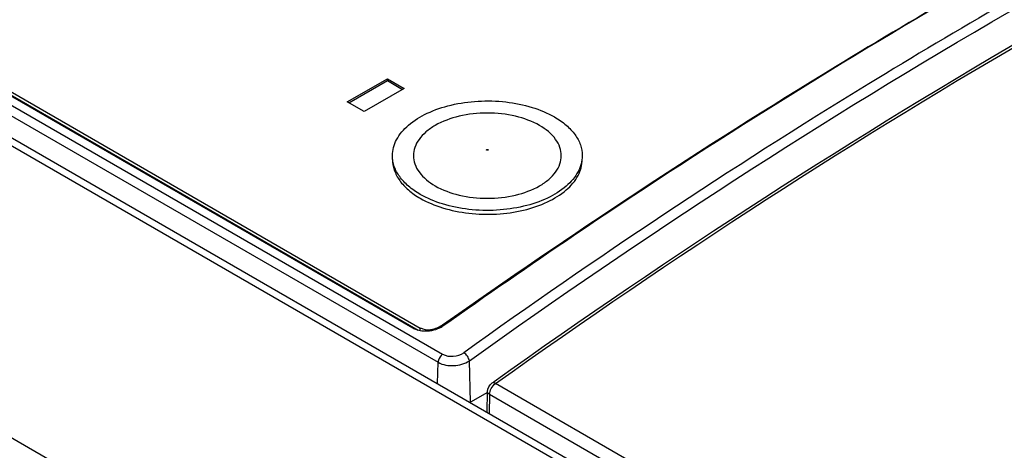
# Model space of a CAD drawing. Header units: inches. Extents: x 0 to 117, y 0 to 83.
# Tile 43 of 83: x 91.585 to 93.219, y 32.568 to 33.283. Entities that reach past the tile are written whole.
import ezdxf

# ---------------------------------------------------------------- set-up
doc = ezdxf.new("R2010")
doc.units = ezdxf.units.IN
doc.header["$LTSCALE"] = 6.431102
doc.header["$MEASUREMENT"] = 0
doc.layers.get('0').update_dxf_attribs({"linetype": 'CONTINUOUS'})

msp = doc.modelspace()

# ---------------------------------------------------------------- linework, layer by layer
at = {"color": 7, "linetype": 'CONTINUOUS'}
for p, q in [((89.536, 34.2485), (102.4034, 26.8196)), ((89.5565, 34.2499), (102.4231, 26.8216)), ((88.8459, 34.162), (101.9835, 26.5772)), ((89.8366, 34.1418), (92.2865, 32.7274)), ((89.8293, 34.1283), (92.2791, 32.7139)), ((89.9095, 34.1148), (92.2369, 32.7711)), ((89.9218, 34.1092), (92.2457, 32.7675)), ((89.9303, 34.1097), (92.2493, 32.7709)), ((92.1282, 33.1462), (92.195, 33.1848)), ((92.131, 33.1446), (92.195, 33.1816)), ((92.195, 33.1816), (92.195, 33.1848)), ((92.195, 33.1848), (92.2228, 33.1687)), ((92.195, 33.1816), (92.2201, 33.1671)), ((92.2228, 33.1687), (92.156, 33.1301)), ((92.156, 33.1301), (92.1282, 33.1462)), ((92.2771, 32.7709), (92.2939, 32.7806)), ((92.24, 32.7697), (92.2369, 32.7711)), ((92.2399, 32.7695), (92.2449, 32.7678)), ((92.2493, 32.7667), (92.2493, 32.7709)), ((92.2748, 32.7698), (92.2721, 32.7688)), ((92.2771, 32.7709), (92.2748, 32.7698)), ((92.2771, 32.7693), (92.2771, 32.7709)), ((92.2835, 32.7733), (92.2788, 32.77)), ((92.2864, 32.7754), (92.2835, 32.7733)), ((92.278, 32.6787), (92.2791, 32.7139)), ((92.3328, 32.6478), (92.3308, 32.7164)), ((92.372, 32.6818), (92.3683, 32.6792)), ((92.3609, 32.664), (92.3328, 32.6478)), ((92.3604, 32.6311), (92.3609, 32.6653)), ((93.4599, 32.0518), (92.3742, 32.6786)), ((92.3644, 32.6604), (92.3639, 32.6291)), ((93.4501, 32.0336), (92.3644, 32.6604))]:
    msp.add_line(p, q, dxfattribs=at)
for centre, radius, start, end in [((92.2529, 32.799), 0.0322, 240.08, 246.2065), ((92.2589, 32.7876), 0.0193, 240.0181, 242.5595), ((92.2628, 32.8093), 0.0425, 296.5829, 299.9931), ((92.2648, 32.8059), 0.0385, 299.959, 305.2586), ((92.314, 32.6804), 0.0377, 298.8561, 299.9963)]:
    msp.add_arc(centre, radius, start, end, dxfattribs=at)
for points, knots in [([(92.3308, 32.7164), (92.6199, 32.9235), (93.201, 33.3015), (93.8184, 33.6178), (94.1264, 33.753)], [0, 0, 0, 0, 0.513919, 1, 1, 1, 1]), ([(94.1982, 33.7357), (93.8856, 33.5979), (93.2582, 33.2758), (92.6668, 32.8921), (92.372, 32.6818)], [0, 0, 0, 0, 0.485381, 1, 1, 1, 1]), ([(92.3742, 32.6786), (92.6689, 32.889), (93.2599, 33.2727), (93.887, 33.5951), (94.1994, 33.733)], [0, 0, 0, 0, 0.514643, 1, 1, 1, 1]), ([(93.1564, 33.3339), (93.0833, 33.2917), (92.7869, 33.1157), (92.4989, 32.9256), (92.2864, 32.7754)], [0, 0, 0, 0, 0.244908, 1, 1, 1, 1]), ([(92.287, 32.7745), (92.3587, 32.8252), (92.6421, 33.0215), (92.9341, 33.2052), (93.1564, 33.3339)], [0, 0, 0, 0, 0.254922, 1, 1, 1, 1]), ([(93.2186, 33.3099), (93.143, 33.2663), (92.8368, 33.0842), (92.54, 32.8865), (92.3215, 32.7299)], [0, 0, 0, 0, 0.245071, 1, 1, 1, 1]), ([(92.2032, 33.057), (92.2032, 33.0661), (92.2086, 33.0857), (92.2301, 33.1101), (92.2617, 33.1294), (92.3012, 33.1426), (92.3454, 33.1488), (92.3909, 33.1475), (92.4339, 33.1389), (92.4603, 33.128), (92.472, 33.1213)], [0, 0, 0, 0, 0.086933, 0.186405, 0.303797, 0.437613, 0.582117, 0.729433, 0.87118, 1, 1, 1, 1]), ([(92.4474, 33.1071), (92.4351, 33.1142), (92.4064, 33.1245), (92.3606, 33.1295), (92.3149, 33.1245), (92.2803, 33.1121), (92.2588, 33.0972), (92.2471, 33.085), (92.2397, 33.0714), (92.2372, 33.057), (92.2397, 33.0426), (92.2501, 33.0236), (92.2638, 33.0128), (92.2739, 33.0069)], [0, 0, 0, 0, 0.138337, 0.291581, 0.444826, 0.583162, 0.643654, 0.697768, 0.746441, 0.791898, 0.837354, 0.886027, 1, 1, 1, 1]), ([(92.472, 33.1213), (92.4789, 33.1173), (92.4915, 33.1087), (92.5064, 33.0929), (92.5159, 33.0755), (92.5181, 33.063), (92.5181, 33.057)], [0, 0, 0, 0, 0.289801, 0.549051, 0.782229, 1, 1, 1, 1]), ([(92.2739, 33.0069), (92.2862, 32.9998), (92.3149, 32.9894), (92.3606, 32.9845), (92.4064, 32.9895), (92.441, 33.0019), (92.4625, 33.0168), (92.4742, 33.029), (92.4816, 33.0426), (92.4841, 33.057), (92.4816, 33.0714), (92.4712, 33.0904), (92.4575, 33.1012), (92.4474, 33.1071)], [0, 0, 0, 0, 0.138337, 0.291581, 0.444826, 0.583162, 0.643654, 0.697768, 0.746441, 0.791898, 0.837354, 0.886027, 1, 1, 1, 1]), ([(92.2493, 32.9927), (92.2424, 32.9967), (92.2298, 33.0053), (92.2149, 33.0211), (92.2054, 33.0385), (92.2032, 33.051), (92.2032, 33.057)], [0, 0, 0, 0, 0.289801, 0.549051, 0.782229, 1, 1, 1, 1]), ([(92.5181, 33.057), (92.5181, 33.0479), (92.5126, 33.0283), (92.4912, 33.0039), (92.4596, 32.9846), (92.4201, 32.9714), (92.3759, 32.9652), (92.3304, 32.9665), (92.2873, 32.9751), (92.2609, 32.986), (92.2493, 32.9927)], [0, 0, 0, 0, 0.086933, 0.186405, 0.303797, 0.437613, 0.582117, 0.729433, 0.87118, 1, 1, 1, 1]), ([(92.3598, 33.0661), (92.3596, 33.0662), (92.3592, 33.0666), (92.3598, 33.0673), (92.3606, 33.0674), (92.3613, 33.0673), (92.3615, 33.0671)], [0, 0, 0, 0, 0.20044, 0.397371, 0.698699, 1, 1, 1, 1]), ([(92.3615, 33.0671), (92.3617, 33.067), (92.362, 33.0667), (92.3615, 33.066), (92.3607, 33.0659), (92.36, 33.066), (92.3598, 33.0661)], [0, 0, 0, 0, 0.200404, 0.397287, 0.698691, 1, 1, 1, 1]), ([(92.2032, 33.0506), (92.2032, 33.0446), (92.2054, 33.0321), (92.2149, 33.0147), (92.2298, 32.9989), (92.2424, 32.9903), (92.2493, 32.9863)], [0, 0, 0, 0, 0.217771, 0.450949, 0.710199, 1, 1, 1, 1]), ([(92.2493, 32.9863), (92.2609, 32.9796), (92.2873, 32.9687), (92.3304, 32.9601), (92.3759, 32.9588), (92.4201, 32.965), (92.4596, 32.9782), (92.4912, 32.9975), (92.5126, 33.0218), (92.5181, 33.0415), (92.5181, 33.0506)], [0, 0, 0, 0, 0.12882, 0.270567, 0.417883, 0.562387, 0.696203, 0.813595, 0.913067, 1, 1, 1, 1]), ([(92.2449, 32.7678), (92.2479, 32.7669), (92.2602, 32.7648), (92.2734, 32.7671), (92.2818, 32.7713)], [0, 0, 0, 0, 0.245594, 1, 1, 1, 1]), ([(92.2721, 32.7688), (92.2703, 32.7683), (92.263, 32.7669), (92.255, 32.7679), (92.25, 32.7705)], [0, 0, 0, 0, 0.254255, 1, 1, 1, 1]), ([(92.2865, 32.7274), (92.2916, 32.7244), (92.3043, 32.7226), (92.3165, 32.7263), (92.3215, 32.7299)], [0, 0, 0, 0, 0.492958, 1, 1, 1, 1]), ([(92.3308, 32.7164), (92.3304, 32.7191), (92.3279, 32.7243), (92.3239, 32.7285), (92.3215, 32.7299)], [0, 0, 0, 0, 0.494835, 1, 1, 1, 1]), ([(92.2865, 32.7274), (92.2832, 32.7251), (92.2801, 32.7203), (92.2791, 32.7152), (92.2791, 32.7139)], [0, 0, 0, 0, 0.761197, 1, 1, 1, 1]), ([(92.2791, 32.7139), (92.2867, 32.7095), (92.3053, 32.7065), (92.3233, 32.7113), (92.3308, 32.7164)], [0, 0, 0, 0, 0.495138, 1, 1, 1, 1]), ([(92.3742, 32.6786), (92.3737, 32.679), (92.3719, 32.6798), (92.3695, 32.68), (92.3683, 32.6792)], [0, 0, 0, 0, 0.312316, 1, 1, 1, 1]), ([(92.3644, 32.6604), (92.3639, 32.6607), (92.3622, 32.6618), (92.3609, 32.6638), (92.3609, 32.6653)], [0, 0, 0, 0, 0.29789, 1, 1, 1, 1]), ([(92.3644, 32.6604), (92.3644, 32.6639), (92.3667, 32.6709), (92.3713, 32.6766), (92.3742, 32.6786)], [0, 0, 0, 0, 0.494019, 1, 1, 1, 1])]:
    msp.add_open_spline(points, degree=3, knots=knots, dxfattribs=at)
msp.add_open_spline([(92.3609, 32.6653), (92.361, 32.6705), (92.364, 32.6762), (92.3683, 32.6792)], degree=3, dxfattribs=at)

doc.saveas('drawing.dxf')
